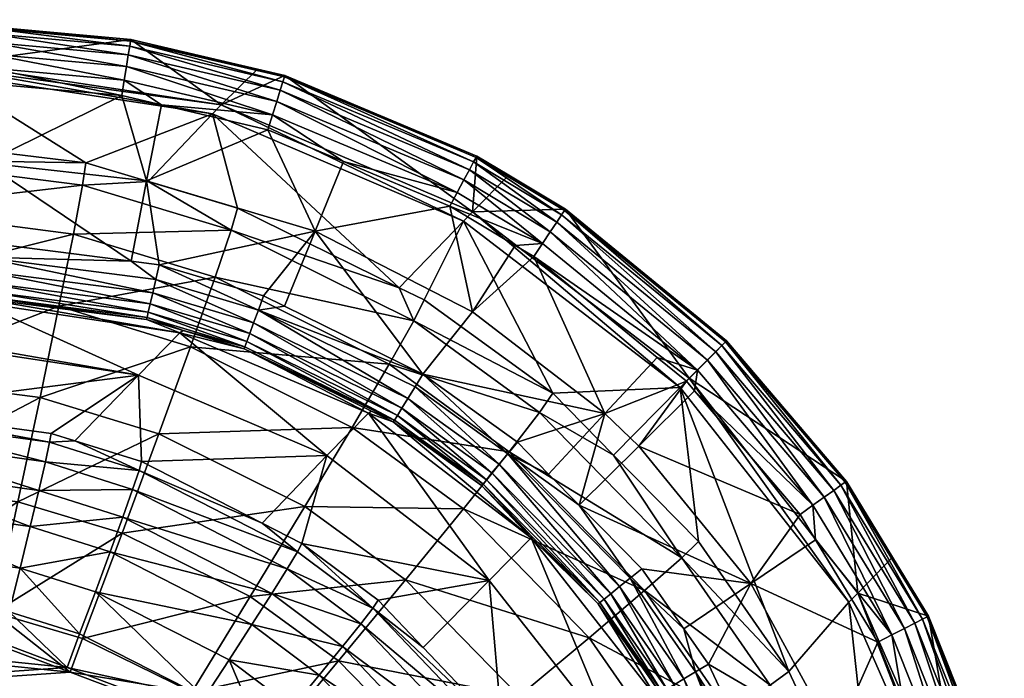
# Model space of a CAD drawing. Extents: x -0.111 to 0.111, y -0.138 to 0.
# Tile 256 of 256: x 0.099 to 0.11, y -0.008 to -0.001. Entities that reach past the tile are written whole.
import ezdxf

# ---------------------------------------------------------------- set-up
doc = ezdxf.new("R2010")
doc.units = 0
doc.layers.add('mesh', color=7, linetype='CONTINUOUS')

msp = doc.modelspace()

# ---------------------------------------------------------------- meshes
at = {"layer": 'mesh'}
mesh = msp.add_polyface(dxfattribs=at)
corners = [(0.098429, -0.001258, -0.297232), (0.101448, -0.001669, -0.296251), (0.098471, -0.001215, -0.296155), (0.099955, -0.002309, -0.312593), (0.098374, -0.001315, -0.298636), (0.097674, -0.002032, -0.312561), (0.101351, -0.001769, -0.29874), (0.097682, -0.002272, -0.313806), (0.09992, -0.002555, -0.313826), (0.097683, -0.002816, -0.31495), (0.099819, -0.003094, -0.314957), (0.097675, -0.003631, -0.315921), (0.099659, -0.003891, -0.315917), (0.09564, -0.003424, -0.280909), (0.098806, -0.003499, -0.280909), (0.098803, -0.003625, -0.281033), (0.095644, -0.003273, -0.280816), (0.09881, -0.003349, -0.280816), (0.095647, -0.003107, -0.280758), (0.098814, -0.003182, -0.280758), (0.100455, -0.003394, -0.280761), (0.100694, -0.003741, -0.280913), (0.100728, -0.003596, -0.28082), (0.100451, -0.000948, -0.281549), (0.098871, -0.000805, -0.281548), (0.098845, -0.002308, -0.280658), (0.100626, -0.002506, -0.280658), (0.098856, -0.001432, -0.280752), (0.100353, -0.001567, -0.280751), (0.100448, -0.000965, -0.281367), (0.098882, -0.000822, -0.281366), (0.100439, -0.001022, -0.281193), (0.09888, -0.000881, -0.281193), (0.100424, -0.001117, -0.281038), (0.098878, -0.000977, -0.281038), (0.100404, -0.001244, -0.280908), (0.098874, -0.001105, -0.280908), (0.100379, -0.001397, -0.280811), (0.098871, -0.00126, -0.280811), (0.09569, -0.001184, -0.280811), (0.095694, -0.001029, -0.280908), (0.095697, -0.000901, -0.281038), (0.095699, -0.000805, -0.281193), (0.0957, -0.000747, -0.281366), (0.095701, -0.000729, -0.281548)]
mesh.append_faces([[corners[k] for k in face] for face in [(0, 1, 2, 2), (3, 4, 5, 5), (3, 6, 4, 4), (0, 4, 6, 6), (7, 3, 5, 5), (7, 8, 3, 3), (9, 8, 7, 7), (9, 10, 8, 8), (11, 10, 9, 9), (11, 12, 10, 10), (13, 14, 15, 15), (16, 17, 14, 14), (18, 19, 17, 17), (17, 19, 20, 20), (17, 21, 14, 14), (20, 22, 17, 17), (2, 23, 24, 24), (25, 20, 19, 19), (25, 26, 20, 20), (27, 28, 25, 25), (29, 24, 23, 23), (29, 30, 24, 24), (31, 30, 29, 29), (31, 32, 30, 30), (33, 32, 31, 31), (33, 34, 32, 32), (35, 34, 33, 33), (35, 36, 34, 34), (37, 36, 35, 35), (37, 38, 36, 36), (28, 38, 37, 37), (28, 27, 38, 38), (39, 38, 27, 27), (40, 36, 38, 38), (41, 34, 36, 36), (42, 32, 34, 34), (43, 30, 32, 32), (44, 24, 30, 30)]])
mesh = msp.add_polyface(dxfattribs=at)
corners = [(0.100455, -0.003394, -0.280761), (0.100766, -0.003434, -0.280761), (0.100728, -0.003596, -0.28082), (0.098471, -0.001215, -0.296155), (0.101448, -0.001669, -0.296251), (0.100451, -0.000948, -0.281549), (0.100643, -0.002514, -0.312599), (0.101351, -0.001769, -0.29874), (0.099955, -0.002309, -0.312593), (0.101628, -0.002807, -0.312606), (0.101848, -0.001274, -0.28155), (0.10215, -0.001344, -0.28155), (0.098429, -0.001258, -0.297232), (0.101558, -0.003051, -0.313831), (0.103413, -0.003686, -0.312608), (0.101382, -0.003571, -0.314954), (0.103572, -0.004052, -0.313824), (0.09992, -0.002555, -0.313826), (0.099819, -0.003094, -0.314957), (0.099659, -0.003891, -0.315917), (0.102484, -0.003062, -0.280658), (0.101915, -0.003777, -0.280759), (0.100626, -0.002506, -0.280658), (0.100353, -0.001567, -0.280751), (0.100789, -0.001669, -0.280751), (0.101963, -0.001943, -0.280751), (0.102146, -0.00389, -0.280759), (0.100448, -0.000965, -0.281367), (0.102015, -0.001778, -0.28081), (0.102145, -0.00136, -0.281368), (0.102127, -0.001415, -0.281194), (0.100439, -0.001022, -0.281193), (0.102099, -0.001507, -0.281038), (0.100424, -0.001117, -0.281038), (0.102061, -0.00163, -0.280908), (0.100404, -0.001244, -0.280908), (0.100379, -0.001397, -0.280811), (0.09881, -0.003349, -0.280816), (0.100694, -0.003741, -0.280913), (0.098845, -0.002308, -0.280658)]
mesh.append_faces([[corners[k] for k in face] for face in [(0, 1, 2, 2), (3, 4, 5, 5), (6, 7, 8, 8), (6, 9, 7, 7), (4, 10, 5, 5), (4, 11, 10, 10), (12, 7, 4, 4), (13, 9, 6, 6), (13, 14, 9, 9), (15, 16, 13, 13), (17, 6, 8, 8), (17, 13, 6, 6), (18, 13, 17, 17), (18, 15, 13, 13), (19, 15, 18, 18), (20, 21, 1, 1), (1, 0, 22, 22), (23, 24, 22, 22), (22, 20, 1, 1), (22, 25, 20, 20), (24, 25, 22, 22), (20, 26, 21, 21), (27, 5, 10, 10), (28, 25, 24, 24), (29, 10, 11, 11), (29, 27, 10, 10), (30, 27, 29, 29), (30, 31, 27, 27), (32, 31, 30, 30), (32, 33, 31, 31), (34, 33, 32, 32), (34, 35, 33, 33), (28, 35, 34, 34), (28, 36, 35, 35), (24, 36, 28, 28), (24, 23, 36, 36), (37, 2, 38, 38), (39, 23, 22, 22)]])
mesh = msp.add_polyface(dxfattribs=at)
corners = [(0.101858, -0.003932, -0.280817), (0.102146, -0.00389, -0.280759), (0.103674, -0.004639, -0.280759), (0.101806, -0.004073, -0.28091), (0.103508, -0.004907, -0.28091), (0.101351, -0.001769, -0.29874), (0.103413, -0.003686, -0.312608), (0.104122, -0.002951, -0.298805), (0.101628, -0.002807, -0.312606), (0.103687, -0.003821, -0.312608), (0.10422, -0.00285, -0.29631), (0.10215, -0.001344, -0.28155), (0.101448, -0.001669, -0.296251), (0.104268, -0.002234, -0.281551), (0.10462, -0.002446, -0.281552), (0.103572, -0.004052, -0.313824), (0.105106, -0.004848, -0.312597), (0.103301, -0.00453, -0.31494), (0.104959, -0.005061, -0.31381), (0.101558, -0.003051, -0.313831), (0.101382, -0.003571, -0.314954), (0.104221, -0.003953, -0.280658), (0.10397, -0.002787, -0.280751), (0.104692, -0.003221, -0.280751), (0.102484, -0.003062, -0.280658), (0.102796, -0.002294, -0.280751), (0.101963, -0.001943, -0.280751), (0.102015, -0.001778, -0.28081), (0.104052, -0.002634, -0.28081), (0.102061, -0.00163, -0.280908), (0.104126, -0.002497, -0.280908), (0.102099, -0.001507, -0.281038), (0.104187, -0.002384, -0.281038), (0.102127, -0.001415, -0.281194), (0.104232, -0.002299, -0.281195), (0.102145, -0.00136, -0.281368), (0.10426, -0.002249, -0.281369), (0.104992, -0.003199, -0.28081), (0.105078, -0.00307, -0.280908)]
mesh.append_faces([[corners[k] for k in face] for face in [(0, 1, 2, 2), (3, 0, 4, 4), (5, 6, 7, 7), (5, 8, 6, 6), (6, 9, 7, 7), (10, 11, 12, 12), (10, 13, 11, 11), (14, 13, 10, 10), (12, 7, 10, 10), (12, 5, 7, 7), (15, 9, 6, 6), (15, 16, 9, 9), (17, 18, 15, 15), (19, 15, 6, 6), (20, 17, 15, 15), (21, 22, 23, 23), (24, 22, 21, 21), (24, 25, 22, 22), (26, 25, 24, 24), (24, 2, 1, 1), (21, 2, 24, 24), (27, 25, 26, 26), (27, 28, 25, 25), (29, 28, 27, 27), (29, 30, 28, 28), (31, 30, 29, 29), (31, 32, 30, 30), (33, 32, 31, 31), (33, 34, 32, 32), (35, 34, 33, 33), (35, 36, 34, 34), (11, 36, 35, 35), (37, 23, 22, 22), (11, 13, 36, 36), (28, 22, 25, 25), (28, 37, 22, 22), (30, 37, 28, 28), (32, 38, 30, 30)]])
mesh = msp.add_polyface(dxfattribs=at)
corners = [(0.104609, -0.005518, -0.280818), (0.10506, -0.005741, -0.28076), (0.105398, -0.006084, -0.28076), (0.104715, -0.00539, -0.28076), (0.10432, -0.005868, -0.281519), (0.104335, -0.00585, -0.281345), (0.104877, -0.006434, -0.281519), (0.104514, -0.005633, -0.28091), (0.105843, -0.006983, -0.28091), (0.104867, -0.006445, -0.283722), (0.106512, -0.004785, -0.298827), (0.105106, -0.004848, -0.312597), (0.105776, -0.005531, -0.312585), (0.104122, -0.002951, -0.298805), (0.103687, -0.003821, -0.312608), (0.105244, -0.002821, -0.281552), (0.10422, -0.00285, -0.29631), (0.10661, -0.004684, -0.296331), (0.10462, -0.002446, -0.281552), (0.104959, -0.005061, -0.31381), (0.106528, -0.006666, -0.313778), (0.104623, -0.005495, -0.314921), (0.10412, -0.006124, -0.315864), (0.106118, -0.007027, -0.314887), (0.103572, -0.004052, -0.313824), (0.103301, -0.00453, -0.31494), (0.104221, -0.003953, -0.280658), (0.104692, -0.003221, -0.280751), (0.104895, -0.003343, -0.280751), (0.105681, -0.005074, -0.280658), (0.106258, -0.004456, -0.280751), (0.10426, -0.002249, -0.281369), (0.104268, -0.002234, -0.281551), (0.104992, -0.003199, -0.28081), (0.106702, -0.004594, -0.28081), (0.105078, -0.00307, -0.280908), (0.10515, -0.002962, -0.281038), (0.106811, -0.004484, -0.280908), (0.105203, -0.002883, -0.281195), (0.106902, -0.004392, -0.281039), (0.105235, -0.002835, -0.281369), (0.106969, -0.004324, -0.281195), (0.104126, -0.002497, -0.280908), (0.104187, -0.002384, -0.281038), (0.104232, -0.002299, -0.281195), (0.10701, -0.004283, -0.281369)]
mesh.append_faces([[corners[k] for k in face] for face in [(0, 1, 2, 2), (0, 3, 1, 1), (4, 5, 6, 6), (7, 0, 8, 8), (4, 6, 9, 9), (10, 11, 12, 12), (13, 11, 10, 10), (13, 14, 11, 11), (15, 16, 17, 17), (18, 16, 15, 15), (16, 13, 10, 10), (19, 12, 11, 11), (19, 20, 12, 12), (21, 20, 19, 19), (22, 23, 21, 21), (24, 19, 11, 11), (25, 21, 19, 19), (26, 27, 28, 28), (28, 29, 26, 26), (28, 30, 29, 29), (1, 29, 2, 2), (1, 3, 29, 29), (31, 18, 15, 15), (31, 32, 18, 18), (33, 28, 27, 27), (33, 34, 28, 28), (35, 34, 33, 33), (36, 37, 35, 35), (38, 39, 36, 36), (40, 41, 38, 38), (42, 35, 33, 33), (43, 36, 35, 35), (44, 36, 43, 43), (44, 38, 36, 36), (31, 38, 44, 44), (31, 40, 38, 38), (15, 40, 31, 31), (15, 45, 40, 40)]])
mesh = msp.add_polyface(dxfattribs=at)
corners = [(0.106512, -0.004785, -0.298827), (0.105776, -0.005531, -0.312585), (0.106712, -0.006484, -0.312568), (0.107708, -0.007918, -0.312535), (0.108371, -0.007155, -0.298805), (0.108343, -0.005822, -0.281552), (0.10661, -0.004684, -0.296331), (0.10847, -0.007055, -0.29631), (0.107021, -0.004271, -0.281552), (0.105244, -0.002821, -0.281552), (0.10422, -0.00285, -0.29631), (0.106528, -0.006666, -0.313778), (0.106054, -0.005435, -0.280658), (0.10667, -0.004823, -0.280751), (0.107832, -0.006187, -0.280751), (0.106579, -0.004718, -0.280751), (0.105681, -0.005074, -0.280658), (0.106258, -0.004456, -0.280751), (0.107291, -0.00695, -0.280658), (0.105398, -0.006084, -0.28076), (0.107973, -0.006086, -0.28081), (0.106702, -0.004594, -0.28081), (0.104895, -0.003343, -0.280751), (0.105078, -0.00307, -0.280908), (0.106811, -0.004484, -0.280908), (0.10515, -0.002962, -0.281038), (0.106902, -0.004392, -0.281039), (0.105203, -0.002883, -0.281195), (0.106969, -0.004324, -0.281195), (0.105235, -0.002835, -0.281369), (0.10701, -0.004283, -0.281369), (0.108099, -0.005996, -0.280908), (0.108204, -0.005921, -0.281038), (0.108282, -0.005865, -0.281195), (0.108329, -0.005832, -0.281369), (0.108852, -0.006657, -0.281551), (0.109183, -0.007342, -0.281195), (0.109098, -0.007386, -0.281038), (0.108003, -0.006468, -0.280751)]
mesh.append_faces([[corners[k] for k in face] for face in [(0, 1, 2, 2), (3, 4, 0, 0), (5, 6, 7, 7), (8, 6, 5, 5), (9, 6, 8, 8), (6, 0, 4, 4), (10, 0, 6, 6), (11, 2, 1, 1), (12, 13, 14, 14), (12, 15, 13, 13), (16, 15, 12, 12), (16, 17, 15, 15), (18, 12, 14, 14), (19, 16, 12, 12), (20, 14, 13, 13), (21, 15, 17, 17), (22, 21, 17, 17), (23, 24, 21, 21), (25, 26, 24, 24), (27, 28, 26, 26), (29, 30, 28, 28), (21, 13, 15, 15), (21, 20, 13, 13), (24, 20, 21, 21), (24, 31, 20, 20), (26, 31, 24, 24), (26, 32, 31, 31), (28, 32, 26, 26), (28, 33, 32, 32), (30, 33, 28, 28), (30, 34, 33, 33), (8, 30, 9, 9), (8, 34, 30, 30), (5, 34, 8, 8), (5, 35, 34, 34), (36, 33, 34, 34), (37, 32, 33, 33), (38, 14, 20, 20)]])
mesh = msp.add_polyface(dxfattribs=at)
corners = [(0.101709, -0.004337, -0.281346), (0.101701, -0.004359, -0.28152), (0.101029, -0.004158, -0.281522), (0.101915, -0.003777, -0.280759), (0.102146, -0.00389, -0.280759), (0.101858, -0.003932, -0.280817), (0.100631, -0.004014, -0.281349), (0.100625, -0.004036, -0.281523), (0.100644, -0.003955, -0.281184), (0.10173, -0.00428, -0.281181), (0.100666, -0.003863, -0.281036), (0.101763, -0.00419, -0.281033), (0.100694, -0.003741, -0.280913), (0.101806, -0.004073, -0.28091), (0.100728, -0.003596, -0.28082), (0.100766, -0.003434, -0.280761), (0.102613, -0.005538, -0.298636), (0.10057, -0.005604, -0.312371), (0.100535, -0.004652, -0.298587), (0.101899, -0.006282, -0.312359), (0.099834, -0.005374, -0.312374), (0.100993, -0.004184, -0.283689), (0.103073, -0.005069, -0.283714), (0.100542, -0.005702, -0.312861), (0.10229, -0.006598, -0.312841), (0.100472, -0.00591, -0.313311), (0.102177, -0.006786, -0.313287), (0.100363, -0.006216, -0.313691), (0.10111, -0.004336, -0.315907), (0.103301, -0.00453, -0.31494), (0.101382, -0.003571, -0.314954), (0.100761, -0.005296, -0.316628), (0.102893, -0.005227, -0.315885), (0.100356, -0.006393, -0.317073), (0.102371, -0.0061, -0.316602), (0.099659, -0.003891, -0.315917), (0.099451, -0.004896, -0.316643), (0.099207, -0.006046, -0.31709), (0.098799, -0.003781, -0.281348), (0.098801, -0.00372, -0.281182), (0.098803, -0.003625, -0.281033), (0.098806, -0.003499, -0.280909)]
mesh.append_faces([[corners[k] for k in face] for face in [(0, 1, 2, 2), (3, 4, 5, 5), (6, 2, 7, 7), (6, 0, 2, 2), (8, 0, 6, 6), (8, 9, 0, 0), (10, 9, 8, 8), (10, 11, 9, 9), (12, 11, 10, 10), (12, 13, 11, 11), (14, 13, 12, 12), (14, 5, 13, 13), (15, 5, 14, 14), (15, 3, 5, 5), (16, 17, 18, 18), (16, 19, 17, 17), (17, 20, 18, 18), (7, 2, 21, 21), (1, 21, 2, 2), (1, 22, 21, 21), (21, 16, 18, 18), (22, 16, 21, 21), (23, 19, 24, 24), (23, 17, 19, 19), (23, 20, 17, 17), (24, 25, 23, 23), (24, 26, 25, 25), (26, 27, 25, 25), (28, 29, 30, 30), (31, 32, 28, 28), (33, 34, 31, 31), (35, 28, 30, 30), (36, 31, 28, 28), (37, 33, 31, 31), (38, 6, 7, 7), (39, 8, 6, 6), (40, 10, 8, 8), (41, 12, 10, 10)]])
mesh = msp.add_polyface(dxfattribs=at)
corners = [(0.100535, -0.004652, -0.298587), (0.099573, -0.005292, -0.312375), (0.097602, -0.005026, -0.312373), (0.099834, -0.005374, -0.312374), (0.098345, -0.004268, -0.297124), (0.098758, -0.003845, -0.28365), (0.098302, -0.004311, -0.298509), (0.100993, -0.004184, -0.283689), (0.099556, -0.005391, -0.312867), (0.100542, -0.005702, -0.312861), (0.097606, -0.005121, -0.312871), (0.09951, -0.005605, -0.313319), (0.100472, -0.00591, -0.313311), (0.097606, -0.005339, -0.313329), (0.099437, -0.005922, -0.313702), (0.100363, -0.006216, -0.313691), (0.097603, -0.005665, -0.313717), (0.099342, -0.006321, -0.313992), (0.097597, -0.006078, -0.314011), (0.099451, -0.004896, -0.316643), (0.10111, -0.004336, -0.315907), (0.099659, -0.003891, -0.315917), (0.099207, -0.006046, -0.31709), (0.100761, -0.005296, -0.316628), (0.097659, -0.004664, -0.316656), (0.097675, -0.003631, -0.315921), (0.097637, -0.005848, -0.317108), (0.097609, -0.007108, -0.317247), (0.095633, -0.003706, -0.281348), (0.098799, -0.003781, -0.281348), (0.098799, -0.003804, -0.281523), (0.095635, -0.003645, -0.281182), (0.098801, -0.00372, -0.281182), (0.095637, -0.00355, -0.281033), (0.098803, -0.003625, -0.281033), (0.100625, -0.004036, -0.281523), (0.100631, -0.004014, -0.281349), (0.100644, -0.003955, -0.281184), (0.098806, -0.003499, -0.280909), (0.100666, -0.003863, -0.281036)]
mesh.append_faces([[corners[k] for k in face] for face in [(0, 1, 2, 2), (0, 3, 1, 1), (0, 4, 5, 5), (0, 6, 4, 4), (2, 6, 0, 0), (7, 0, 5, 5), (8, 3, 9, 9), (8, 1, 3, 3), (2, 1, 8, 8), (8, 10, 2, 2), (8, 11, 10, 10), (9, 11, 8, 8), (9, 12, 11, 11), (11, 13, 10, 10), (11, 14, 13, 13), (12, 14, 11, 11), (12, 15, 14, 14), (14, 16, 13, 13), (14, 17, 16, 16), (15, 17, 14, 14), (17, 18, 16, 16), (19, 20, 21, 21), (22, 23, 19, 19), (24, 21, 25, 25), (24, 19, 21, 21), (26, 19, 24, 24), (26, 22, 19, 19), (27, 22, 26, 26), (28, 29, 30, 30), (31, 32, 29, 29), (33, 34, 32, 32), (29, 35, 30, 30), (32, 36, 29, 29), (34, 37, 32, 32), (38, 39, 34, 34), (30, 7, 5, 5), (35, 7, 30, 30)]])
mesh = msp.add_polyface(dxfattribs=at)
corners = [(0.104609, -0.005518, -0.280818), (0.103674, -0.004639, -0.280759), (0.104715, -0.00539, -0.28076), (0.103587, -0.00478, -0.280817), (0.10432, -0.005868, -0.281519), (0.103359, -0.005146, -0.281345), (0.104335, -0.00585, -0.281345), (0.103346, -0.005166, -0.281519), (0.101858, -0.003932, -0.280817), (0.104514, -0.005633, -0.28091), (0.103508, -0.004907, -0.28091), (0.104434, -0.005729, -0.281033), (0.103441, -0.005013, -0.281033), (0.101806, -0.004073, -0.28091), (0.101763, -0.00419, -0.281033), (0.104374, -0.005803, -0.281181), (0.103391, -0.005094, -0.28118), (0.10173, -0.00428, -0.281181), (0.101709, -0.004337, -0.281346), (0.101701, -0.004359, -0.28152), (0.103105, -0.005048, -0.281519), (0.104405, -0.006914, -0.298653), (0.102339, -0.006507, -0.312355), (0.102613, -0.005538, -0.298636), (0.101899, -0.006282, -0.312359), (0.103073, -0.005069, -0.283714), (0.104867, -0.006445, -0.283722), (0.102893, -0.005227, -0.315885), (0.104623, -0.005495, -0.314921), (0.103301, -0.00453, -0.31494), (0.10412, -0.006124, -0.315864), (0.102371, -0.0061, -0.316602), (0.10111, -0.004336, -0.315907), (0.100761, -0.005296, -0.316628), (0.105681, -0.005074, -0.280658), (0.104221, -0.003953, -0.280658)]
mesh.append_faces([[corners[k] for k in face] for face in [(0, 1, 2, 2), (3, 1, 0, 0), (4, 5, 6, 6), (7, 5, 4, 4), (8, 1, 3, 3), (9, 3, 0, 0), (10, 3, 9, 9), (10, 8, 3, 3), (11, 10, 9, 9), (12, 10, 11, 11), (12, 13, 10, 10), (14, 13, 12, 12), (15, 12, 11, 11), (16, 12, 15, 15), (16, 14, 12, 12), (17, 14, 16, 16), (6, 16, 15, 15), (5, 16, 6, 6), (5, 17, 16, 16), (18, 17, 5, 5), (5, 19, 18, 18), (5, 20, 19, 19), (7, 20, 5, 5), (21, 22, 23, 23), (22, 24, 23, 23), (20, 25, 19, 19), (7, 25, 20, 20), (7, 26, 25, 25), (4, 26, 7, 7), (25, 21, 23, 23), (26, 21, 25, 25), (27, 28, 29, 29), (27, 30, 28, 28), (31, 30, 27, 27), (32, 27, 29, 29), (33, 31, 27, 27), (34, 2, 1, 1), (35, 34, 1, 1)]])
mesh = msp.add_polyface(dxfattribs=at)
corners = [(0.108681, -0.009993, -0.312479), (0.108371, -0.007155, -0.298805), (0.107708, -0.007918, -0.312535), (0.109582, -0.009913, -0.29874), (0.109249, -0.007308, -0.281551), (0.10847, -0.007055, -0.29631), (0.10968, -0.009814, -0.296251), (0.108852, -0.006657, -0.281551), (0.108343, -0.005822, -0.281552), (0.10661, -0.004684, -0.296331), (0.107502, -0.00807, -0.313745), (0.107291, -0.00695, -0.280658), (0.107832, -0.006187, -0.280751), (0.108003, -0.006468, -0.280751), (0.108691, -0.007595, -0.280751), (0.108218, -0.008654, -0.280658), (0.108981, -0.008323, -0.280751), (0.109498, -0.009618, -0.280751), (0.109664, -0.009569, -0.280811), (0.108845, -0.007516, -0.28081), (0.109235, -0.007315, -0.281369), (0.108329, -0.005832, -0.281369), (0.109183, -0.007342, -0.281195), (0.109098, -0.007386, -0.281038), (0.108282, -0.005865, -0.281195), (0.108983, -0.007445, -0.280908), (0.108204, -0.005921, -0.281038), (0.108099, -0.005996, -0.280908), (0.107973, -0.006086, -0.28081), (0.110029, -0.009463, -0.281194), (0.110084, -0.009447, -0.281368), (0.109936, -0.00949, -0.281038), (0.109813, -0.009526, -0.280908), (0.110085, -0.009404, -0.28155)]
mesh.append_faces([[corners[k] for k in face] for face in [(0, 1, 2, 2), (0, 3, 1, 1), (4, 5, 6, 6), (7, 5, 4, 4), (8, 5, 7, 7), (5, 3, 6, 6), (5, 1, 3, 3), (9, 1, 5, 5), (10, 0, 2, 2), (11, 12, 13, 13), (11, 14, 15, 15), (13, 14, 11, 11), (15, 16, 17, 17), (14, 16, 15, 15), (18, 17, 16, 16), (19, 14, 13, 13), (20, 7, 4, 4), (20, 21, 7, 7), (22, 21, 20, 20), (23, 24, 22, 22), (25, 26, 23, 23), (25, 27, 26, 26), (19, 27, 25, 25), (19, 28, 27, 27), (13, 28, 19, 19), (29, 20, 30, 30), (29, 22, 20, 20), (31, 22, 29, 29), (31, 23, 22, 22), (32, 23, 31, 31), (32, 25, 23, 23), (18, 25, 32, 32), (18, 19, 25, 25), (16, 19, 18, 18), (16, 14, 19, 19), (4, 6, 33, 33), (20, 4, 33, 33), (30, 20, 33, 33)]])
mesh = msp.add_polyface(dxfattribs=at)
corners = [(0.10668, -0.007924, -0.280817), (0.107378, -0.009018, -0.280759), (0.1075, -0.009665, -0.280817), (0.106822, -0.007838, -0.280759), (0.106551, -0.00745, -0.280759), (0.105959, -0.00689, -0.280817), (0.10629, -0.008158, -0.28152), (0.10631, -0.008146, -0.281345), (0.107071, -0.009816, -0.281521), (0.105623, -0.007159, -0.281345), (0.106089, -0.006786, -0.280759), (0.107359, -0.009715, -0.28091), (0.106552, -0.008001, -0.28091), (0.105843, -0.006983, -0.28091), (0.10724, -0.009756, -0.281033), (0.106445, -0.008065, -0.281033), (0.105745, -0.007061, -0.281033), (0.10715, -0.009788, -0.281181), (0.106363, -0.008114, -0.281181), (0.107093, -0.009808, -0.281346), (0.105671, -0.007121, -0.281181), (0.106262, -0.008224, -0.283714), (0.105605, -0.007174, -0.281519), (0.106708, -0.01076, -0.298587), (0.1058, -0.008692, -0.298636), (0.107708, -0.007918, -0.312535), (0.106512, -0.004785, -0.298827), (0.106712, -0.006484, -0.312568), (0.107047, -0.008366, -0.314855), (0.108456, -0.0101, -0.313691), (0.107502, -0.00807, -0.313745), (0.10637, -0.00879, -0.315799), (0.107958, -0.010302, -0.314806), (0.106528, -0.006666, -0.313778), (0.106118, -0.007027, -0.314887), (0.105508, -0.007547, -0.315829), (0.108218, -0.008654, -0.280658), (0.107656, -0.00961, -0.280759), (0.107291, -0.00695, -0.280658), (0.105398, -0.006084, -0.28076), (0.106054, -0.005435, -0.280658)]
mesh.append_faces([[corners[k] for k in face] for face in [(0, 1, 2, 2), (0, 3, 1, 1), (0, 4, 3, 3), (5, 4, 0, 0), (6, 7, 8, 8), (6, 9, 7, 7), (5, 10, 4, 4), (11, 0, 2, 2), (12, 0, 11, 11), (12, 5, 0, 0), (13, 5, 12, 12), (14, 12, 11, 11), (15, 12, 14, 14), (15, 13, 12, 12), (16, 13, 15, 15), (17, 15, 14, 14), (18, 15, 17, 17), (18, 16, 15, 15), (7, 18, 19, 19), (7, 20, 18, 18), (21, 6, 8, 8), (22, 6, 21, 21), (21, 23, 24, 24), (25, 26, 27, 27), (28, 29, 30, 30), (31, 32, 28, 28), (33, 25, 27, 27), (33, 30, 25, 25), (34, 30, 33, 33), (34, 28, 30, 30), (35, 28, 34, 34), (35, 31, 28, 28), (36, 1, 3, 3), (36, 37, 1, 1), (38, 4, 10, 10), (3, 4, 38, 38), (39, 40, 38, 38), (38, 36, 3, 3)]])
mesh = msp.add_polyface(dxfattribs=at)
corners = [(0.105605, -0.007174, -0.281519), (0.105623, -0.007159, -0.281345), (0.10629, -0.008158, -0.28152), (0.105959, -0.00689, -0.280817), (0.105398, -0.006084, -0.28076), (0.106089, -0.006786, -0.280759), (0.104609, -0.005518, -0.280818), (0.104877, -0.006434, -0.281519), (0.104335, -0.00585, -0.281345), (0.105843, -0.006983, -0.28091), (0.105745, -0.007061, -0.281033), (0.104514, -0.005633, -0.28091), (0.104434, -0.005729, -0.281033), (0.105671, -0.007121, -0.281181), (0.106363, -0.008114, -0.281181), (0.104374, -0.005803, -0.281181), (0.10631, -0.008146, -0.281345), (0.104549, -0.00857, -0.312308), (0.104405, -0.006914, -0.298653), (0.1058, -0.008692, -0.298636), (0.103675, -0.007653, -0.31233), (0.10318, -0.007133, -0.312341), (0.104867, -0.006445, -0.283722), (0.106262, -0.008224, -0.283714), (0.103121, -0.007219, -0.312826), (0.104473, -0.00864, -0.312792), (0.102987, -0.007392, -0.313271), (0.104306, -0.00878, -0.313236), (0.102786, -0.007644, -0.313648), (0.104055, -0.00898, -0.313613), (0.103738, -0.009229, -0.313899), (0.10253, -0.007958, -0.313934), (0.104734, -0.008192, -0.316545), (0.10637, -0.00879, -0.315799), (0.105508, -0.007547, -0.315829), (0.104623, -0.005495, -0.314921), (0.106118, -0.007027, -0.314887), (0.106528, -0.006666, -0.313778), (0.10412, -0.006124, -0.315864), (0.10348, -0.006908, -0.316579), (0.102742, -0.0078, -0.317024), (0.103843, -0.008925, -0.316992), (0.102371, -0.0061, -0.316602), (0.107291, -0.00695, -0.280658)]
mesh.append_faces([[corners[k] for k in face] for face in [(0, 1, 2, 2), (3, 4, 5, 5), (6, 4, 3, 3), (7, 1, 0, 0), (7, 8, 1, 1), (9, 6, 3, 3), (10, 11, 9, 9), (12, 11, 10, 10), (13, 10, 14, 14), (13, 12, 10, 10), (15, 12, 13, 13), (1, 13, 16, 16), (1, 15, 13, 13), (8, 15, 1, 1), (17, 18, 19, 19), (20, 18, 17, 17), (20, 21, 18, 18), (22, 0, 23, 23), (22, 7, 0, 0), (22, 19, 18, 18), (23, 19, 22, 22), (17, 24, 20, 20), (17, 25, 24, 24), (24, 21, 20, 20), (25, 26, 24, 24), (25, 27, 26, 26), (27, 28, 26, 26), (27, 29, 28, 28), (29, 30, 31, 31), (32, 33, 34, 34), (35, 36, 37, 37), (38, 34, 36, 36), (39, 34, 38, 38), (39, 32, 34, 34), (40, 32, 39, 39), (40, 41, 32, 32), (42, 39, 38, 38), (43, 5, 4, 4)]])
mesh = msp.add_polyface(dxfattribs=at)
corners = [(0.099748, -0.007874, -0.314209), (0.099111, -0.007262, -0.314227), (0.099887, -0.007504, -0.314214), (0.097577, -0.007056, -0.314247), (0.090187, -0.006891, -0.314327), (0.082897, -0.009046, -0.31436), (0.101919, -0.008693, -0.314171), (0.102984, -0.00981, -0.314139), (0.082899, -0.012245, -0.314303), (0.103438, -0.010483, -0.314122), (0.099781, -0.007927, -0.317209), (0.09992, -0.007556, -0.317214), (0.098943, -0.007267, -0.317229), (0.082853, -0.0123, -0.317303), (0.102891, -0.0097, -0.317142), (0.101953, -0.008745, -0.31717), (0.103472, -0.010537, -0.317121), (0.10404, -0.011748, -0.317093), (0.082851, -0.0091, -0.31736), (0.101124, -0.008147, -0.31719), (0.090174, -0.006942, -0.317327), (0.097609, -0.007108, -0.317247), (0.090198, -0.006387, -0.314272), (0.097588, -0.006552, -0.314192), (0.090206, -0.005914, -0.314091), (0.0902, -0.005683, -0.317188), (0.082853, -0.005862, -0.317329), (0.097637, -0.005848, -0.317108), (0.099231, -0.006778, -0.314171), (0.097597, -0.006078, -0.314011), (0.100363, -0.006216, -0.313691), (0.100224, -0.0066, -0.31398), (0.099342, -0.006321, -0.313992), (0.100062, -0.007039, -0.314158), (0.100356, -0.006393, -0.317073), (0.099207, -0.006046, -0.31709), (0.082895, -0.006741, -0.3144)]
mesh.append_faces([[corners[k] for k in face] for face in [(0, 1, 2, 2), (0, 3, 1, 1), (0, 4, 3, 3), (5, 4, 0, 0), (6, 5, 0, 0), (7, 5, 6, 6), (7, 8, 5, 5), (9, 8, 7, 7), (10, 11, 12, 12), (13, 14, 15, 15), (13, 16, 14, 14), (13, 17, 16, 16), (15, 18, 13, 13), (15, 10, 18, 18), (19, 11, 10, 10), (10, 20, 18, 18), (10, 21, 20, 20), (12, 21, 10, 10), (22, 3, 4, 4), (22, 23, 3, 3), (24, 23, 22, 22), (25, 26, 20, 20), (20, 21, 27, 27), (28, 23, 29, 29), (30, 31, 32, 32), (32, 28, 29, 29), (31, 28, 32, 32), (31, 33, 28, 28), (2, 28, 33, 33), (1, 28, 2, 2), (1, 23, 28, 28), (3, 23, 1, 1), (12, 34, 35, 35), (12, 11, 34, 34), (21, 12, 35, 35), (5, 36, 4, 4), (36, 22, 4, 4)]])
mesh = msp.add_polyface(dxfattribs=at)
corners = [(0.099748, -0.007874, -0.314209), (0.099887, -0.007504, -0.314214), (0.101264, -0.008205, -0.314187), (0.101919, -0.008693, -0.314171), (0.101124, -0.008147, -0.31719), (0.099781, -0.007927, -0.317209), (0.101953, -0.008745, -0.31717), (0.104405, -0.006914, -0.298653), (0.10318, -0.007133, -0.312341), (0.102339, -0.006507, -0.312355), (0.103121, -0.007219, -0.312826), (0.10229, -0.006598, -0.312841), (0.101899, -0.006282, -0.312359), (0.102177, -0.006786, -0.313287), (0.102987, -0.007392, -0.313271), (0.102006, -0.00706, -0.313665), (0.100363, -0.006216, -0.313691), (0.102786, -0.007644, -0.313648), (0.100224, -0.0066, -0.31398), (0.101787, -0.007402, -0.313951), (0.10253, -0.007958, -0.313934), (0.104055, -0.00898, -0.313613), (0.100062, -0.007039, -0.314158), (0.101535, -0.007792, -0.314129), (0.102235, -0.008315, -0.314112), (0.103738, -0.009229, -0.313899), (0.103374, -0.009511, -0.314078), (0.102984, -0.00981, -0.314139), (0.103843, -0.008925, -0.316992), (0.102742, -0.0078, -0.317024), (0.102891, -0.0097, -0.317142), (0.101769, -0.007093, -0.317046), (0.10348, -0.006908, -0.316579), (0.102371, -0.0061, -0.316602), (0.100356, -0.006393, -0.317073), (0.09992, -0.007556, -0.317214)]
mesh.append_faces([[corners[k] for k in face] for face in [(0, 1, 2, 2), (3, 0, 2, 2), (4, 5, 6, 6), (7, 8, 9, 9), (10, 9, 8, 8), (11, 9, 10, 10), (11, 12, 9, 9), (10, 13, 11, 11), (10, 14, 13, 13), (13, 15, 16, 16), (14, 15, 13, 13), (14, 17, 15, 15), (15, 18, 16, 16), (15, 19, 18, 18), (17, 19, 15, 15), (17, 20, 19, 19), (21, 20, 17, 17), (19, 22, 18, 18), (19, 23, 22, 22), (20, 23, 19, 19), (20, 24, 23, 23), (25, 24, 20, 20), (25, 26, 24, 24), (27, 24, 26, 26), (3, 24, 27, 27), (3, 23, 24, 24), (2, 23, 3, 3), (2, 22, 23, 23), (1, 22, 2, 2), (6, 28, 29, 29), (6, 30, 28, 28), (31, 32, 33, 33), (31, 29, 32, 32), (4, 29, 31, 31), (4, 6, 29, 29), (34, 31, 33, 33), (35, 31, 34, 34), (35, 4, 31, 31)]])

doc.saveas('drawing.dxf')
